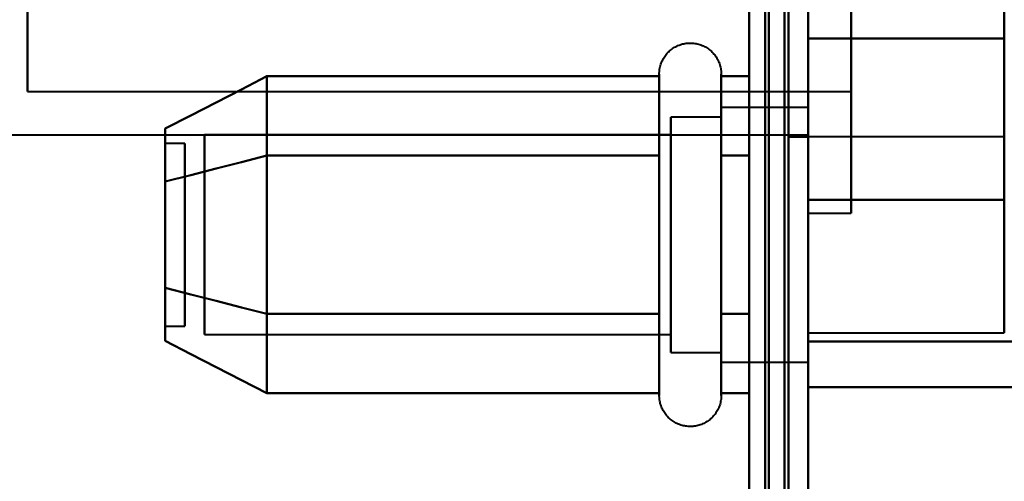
# Model space of a CAD drawing. Header units: millimetres. Extents: x -1483 to 905, y -1392 to 951.
# Tile 92 of 105: x 720 to 745, y -402 to -390. Entities that reach past the tile are written whole.
import ezdxf

# ---------------------------------------------------------------- set-up
doc = ezdxf.new("R2010")
doc.units = ezdxf.units.MM
doc.layers.add('G-IMPT', color=8, linetype='Continuous', lineweight=40)

# ---------------------------------------------------------------- blocks, each defined once
blk = doc.blocks.new('NEXA 2000 CALQUES_dwg-762145-Niveau de réf_')
at = {"layer": 'G-IMPT'}
for p, q in [((740, -404.45), (740, 469.35)), ((740, -404.45), (740, 469.35)), ((740, -361.968), (740, -346.1)), ((740, -346.1), (740, -361.968)), ((741.1, -361.968), (741.1, -346.1)), ((741.1, -346.1), (741.1, -361.968)), ((740, -362), (740, -346.132)), ((740, -346.132), (740, -362)), ((741.1, -362), (741.1, -346.132)), ((741.1, -346.132), (741.1, -362)), ((739.5, -348.05), (739.5, -360.05)), ((739.5, -348.05), (739.5, -360.05)), ((739.5, -360.05), (739.5, -348.05)), ((739.5, -360.05), (739.5, -348.05)), ((740, -360.05), (740, -348.05)), ((740, -360.05), (740, -348.05)), ((740, -348.1), (740, -359.976)), ((740, -348.124), (740, -360)), ((720.1, -358.881), (720.1, -349.2)), ((720.1, -349.2), (720.1, -358.881)), ((720.1, -358.9), (720.1, -349.219)), ((720.1, -349.219), (720.1, -358.9)), ((741.1, -358.881), (741.1, -349.2)), ((741.1, -349.2), (741.1, -358.881)), ((741.1, -358.9), (741.1, -349.219)), ((741.1, -349.219), (741.1, -358.9)), ((740, -366.434), (740, -351.55)), ((740, -366.434), (740, -351.55)), ((740, -351.55), (740, -366.434)), ((740, -351.55), (740, -366.434)), ((736.204, -366.65), (736.204, -358.45)), ((736.204, -362.55), (736.204, -358.45)), ((736.204, -360.5), (736.204, -358.45)), ((737.785, -358.45), (737.785, -366.65)), ((737.785, -358.45), (737.785, -362.55)), ((737.785, -358.45), (737.785, -360.5)), ((720.1, -358.9), (741.1, -358.9)), ((736.204, -364.6), (736.204, -358.999)), ((737.785, -358.999), (737.785, -364.6)), ((740, -359.3), (737.785, -359.3)), ((740, -359.3), (737.785, -359.3)), ((737.785, -359.3), (737.785, -360.925)), ((737.785, -365.365), (737.785, -359.3)), ((737.785, -359.3), (737.785, -362.55)), ((737.785, -359.3), (737.785, -365.8)), ((737.785, -362.55), (737.785, -359.3)), ((740, -359.3), (740, -365.8)), ((740, -359.3), (740, -365.8)), ((740, -360.925), (740, -359.3)), ((740, -364.175), (740, -359.3)), ((740, -359.3), (740, -365.8)), ((740, -359.3), (740, -365.8)), ((740, -365.8), (740, -359.3)), ((740, -365.8), (740, -359.3)), ((737.785, -359.55), (736.5, -359.55)), ((737.785, -359.55), (736.5, -359.55)), ((736.5, -359.55), (736.5, -365.148)), ((736.5, -364.05), (736.5, -359.55)), ((736.5, -359.55), (736.5, -362.55)), ((736.5, -365.55), (736.5, -359.55)), ((736.5, -365.55), (736.5, -359.55)), ((737.785, -359.55), (737.785, -365.148)), ((737.785, -365.148), (737.785, -359.55)), ((737.785, -359.55), (737.785, -362.55)), ((737.785, -362.55), (737.785, -359.55)), ((737.785, -359.735), (737.785, -364.175)), ((737.785, -365.8), (737.785, -359.735)), ((707.5, -360), (740, -360)), ((736.5, -360.002), (724.611, -360.002)), ((736.5, -360.002), (724.611, -360.002)), ((724.611, -360.002), (724.611, -363.824)), ((724.611, -363.824), (724.611, -360.002)), ((724.611, -360.002), (724.611, -365.098)), ((724.611, -360.002), (724.611, -365.098)), ((724.611, -365.098), (724.611, -360.002)), ((724.611, -365.098), (724.611, -360.002)), ((736.5, -359.952), (736.5, -364.05)), ((736.5, -360.002), (736.5, -363.824)), ((736.5, -363.824), (736.5, -360.002)), ((736.5, -360.002), (736.5, -365.098)), ((736.5, -360.002), (736.5, -365.098)), ((736.5, -365.098), (736.5, -360.002)), ((736.5, -365.098), (736.5, -360.002)), ((737.785, -359.952), (737.785, -365.55)), ((737.785, -365.55), (737.785, -359.952)), ((739.5, -360.05), (740, -360.05)), ((745, -360.05), (740, -360.05)), ((745, -360.05), (740, -360.05)), ((740, -365.05), (740, -360.05)), ((740, -365.05), (740, -360.05)), ((740, -360.05), (740, -365.05)), ((740, -360.05), (740, -365.05)), ((740, -365.05), (740, -360.05)), ((740, -365.05), (740, -360.05)), ((740, -360.05), (740, -365.05)), ((740, -360.05), (740, -365.05)), ((745, -365.05), (745, -360.05)), ((745, -365.05), (745, -360.05)), ((745, -360.05), (745, -365.05)), ((745, -360.05), (745, -365.05)), ((724.111, -360.22), (723.611, -360.22)), ((724.111, -360.22), (723.611, -360.22)), ((723.611, -360.22), (723.611, -364.442)), ((723.611, -360.22), (723.611, -362.782)), ((723.611, -364.442), (723.611, -360.22)), ((723.611, -362.782), (723.611, -360.22)), ((724.111, -360.22), (724.111, -364.442)), ((724.111, -360.22), (724.111, -362.782)), ((724.111, -364.442), (724.111, -360.22)), ((724.111, -362.782), (724.111, -360.22)), ((723.611, -360.658), (723.611, -364.88)), ((723.611, -364.88), (723.611, -360.658)), ((724.111, -360.658), (724.111, -364.88)), ((724.111, -364.88), (724.111, -360.658)), ((736.204, -366.65), (736.204, -360.5)), ((737.785, -360.5), (737.785, -366.65)), ((737.785, -360.925), (737.785, -365.8)), ((740, -365.8), (740, -360.925)), ((736.5, -365.55), (736.5, -361.05)), ((724.611, -361.276), (724.611, -365.098)), ((724.611, -365.098), (724.611, -361.276)), ((736.5, -361.276), (736.5, -365.098)), ((736.5, -365.098), (736.5, -361.276)), ((740, -362), (741.1, -362)), ((723.611, -362.318), (723.611, -364.88)), ((723.611, -364.88), (723.611, -362.318)), ((724.111, -362.318), (724.111, -364.88)), ((724.111, -364.88), (724.111, -362.318)), ((736.204, -366.65), (736.204, -362.55)), ((736.5, -362.55), (736.5, -365.55)), ((736.5, -362.55), (736.5, -365.55)), ((737.785, -362.55), (737.785, -365.8)), ((737.785, -365.8), (737.785, -362.55)), ((737.785, -362.55), (737.785, -365.55)), ((737.785, -365.55), (737.785, -362.55)), ((737.785, -362.55), (737.785, -366.65)), ((736.5, -364.05), (736.5, -365.55)), ((723.611, -364.88), (724.111, -364.88)), ((723.611, -364.88), (724.111, -364.88)), ((724.611, -365.098), (736.5, -365.098)), ((724.611, -365.098), (736.5, -365.098)), ((740, -365.05), (745, -365.05)), ((740, -365.05), (745, -365.05)), ((740, -376.155), (740, -365.271)), ((740, -376.155), (740, -365.271)), ((740, -365.271), (740, -376.155)), ((740, -365.271), (740, -376.155)), ((736.5, -365.55), (737.785, -365.55)), ((736.5, -365.55), (737.785, -365.55)), ((737.785, -365.8), (740, -365.8)), ((737.785, -365.8), (740, -365.8)), ((740, -376.969), (740, -366.434)), ((740, -376.969), (740, -366.434)), ((740, -366.434), (740, -376.969)), ((740, -366.434), (740, -376.969))]:
    blk.add_line(p, q, dxfattribs=at)
at = {"layer": 'G-IMPT', "flags": 128}
for points in [[(739.4, -404.45), (739.4, -186), (739.4, 32.45), (739.4, 250.9), (739.4, 469.35)], [(739.4, 469.35), (739.4, 250.9), (739.4, 32.45), (739.4, -186), (739.4, -404.45)], [(739.4, 469.35), (739.4, 250.9), (739.4, 32.45), (739.4, -186), (739.4, -404.45)], [(739.4, 469.35), (739.4, 250.9), (739.4, 32.45), (739.4, -186), (739.4, -404.45)], [(739.4, -404.45), (739.4, -186), (739.4, 32.45), (739.4, 250.9), (739.4, 469.35)], [(739.4, -404.45), (739.4, -186), (739.4, 32.45), (739.4, 250.9), (739.4, 469.35)], [(739.4, 469.35), (739.4, 250.9), (739.4, 32.45), (739.4, -186), (739.4, -404.45)], [(739.4, 469.35), (739.4, 250.9), (739.4, 32.45), (739.4, -186), (739.4, -404.45)], [(739.4, -404.45), (739.4, -186), (739.4, 32.45), (739.4, 250.9), (739.4, 469.35)], [(739.5, -404.45), (739.5, -186), (739.5, 32.45), (739.5, 250.9), (739.5, 469.35)], [(739.5, -404.45), (739.5, -186), (739.5, 32.45), (739.5, 250.9), (739.5, 469.35)], [(739.5, 469.35), (739.5, 250.9), (739.5, 32.45), (739.5, -186), (739.5, -404.45)], [(740, -404.45), (740, -186), (740, 32.45), (740, 250.9), (740, 469.35)], [(740, 469.35), (740, 250.9), (740, 32.45), (740, -186), (740, -404.45)], [(740, -404.45), (740, -186), (740, 32.45), (740, 250.9), (740, 469.35)], [(740, 469.35), (740, 250.9), (740, 32.45), (740, -186), (740, -404.45)], [(740, -404.45), (740, -186), (740, 32.45), (740, 250.9), (740, 469.35)], [(740, 469.35), (740, 250.9), (740, 32.45), (740, -186), (740, -404.45)], [(740, -404.45), (740, -186), (740, 32.45), (740, 250.9), (740, 469.35)], [(740, 469.35), (740, 250.9), (740, 32.45), (740, -186), (740, -404.45)], [(739, -404.05), (739, -185.8), (739, 32.45), (739, 250.7), (739, 468.95)], [(739, 468.95), (739, 250.7), (739, 32.45), (739, -185.8), (739, -404.05)], [(738.5, 468.85), (738.5, 250.65), (738.5, 32.45), (738.5, -185.75), (738.5, -403.95)], [(738.5, -403.95), (738.5, -185.75), (738.5, 32.45), (738.5, 250.65), (738.5, 468.85)], [(738.5, 468.85), (738.5, 250.65), (738.5, 32.45), (738.5, -185.75), (738.5, -403.95)], [(738.5, -403.95), (738.5, -185.75), (738.5, 32.45), (738.5, 250.65), (738.5, 468.85)], [(738.5, 468.85), (738.5, 250.65), (738.5, 32.45), (738.5, -185.75), (738.5, -403.95)], [(738.5, -403.95), (738.5, -185.75), (738.5, 32.45), (738.5, 250.65), (738.5, 468.85)], [(738.5, -403.95), (738.5, -185.75), (738.5, 32.45), (738.5, 250.65), (738.5, 468.85)], [(738.5, 468.85), (738.5, 250.65), (738.5, 32.45), (738.5, -185.75), (738.5, -403.95)], [(738.9, -403.95), (738.9, -185.75), (738.9, 32.45), (738.9, 250.65), (738.9, 468.85)], [(738.9, 468.85), (738.9, 250.65), (738.9, 32.45), (738.9, -185.75), (738.9, -403.95)], [(739, 468.85), (739, 250.65), (739, 32.45), (739, -185.75), (739, -403.95)], [(739, -403.95), (739, -185.75), (739, 32.45), (739, 250.65), (739, 468.85)], [(739.5, -403.95), (739.5, -185.75), (739.5, 32.45), (739.5, 250.65), (739.5, 468.85)], [(739.5, 468.85), (739.5, 250.65), (739.5, 32.45), (739.5, -185.75), (739.5, -403.95)], [(739.5, -403.95), (739.5, -185.75), (739.5, 32.45), (739.5, 250.65), (739.5, 468.85)], [(739.5, 468.85), (739.5, 250.65), (739.5, 32.45), (739.5, -185.75), (739.5, -403.95)], [(739.5, -403.95), (739.5, -185.75), (739.5, 32.45), (739.5, 250.65), (739.5, 468.85)], [(739.5, 468.85), (739.5, 250.65), (739.5, 32.45), (739.5, -185.75), (739.5, -403.95)], [(738.5, -337.55), (738.5, -352.55), (738.5, -367.55), (738.5, -382.55), (738.5, -397.55)], [(738.5, -397.55), (738.5, -382.55), (738.5, -367.55), (738.5, -352.55), (738.5, -337.55)], [(738.5, -337.55), (738.5, -352.55), (738.5, -367.55), (738.5, -382.55), (738.5, -397.55)], [(738.5, -397.55), (738.5, -382.55), (738.5, -367.55), (738.5, -352.55), (738.5, -337.55)], [(738.5, -337.55), (738.5, -352.55), (738.5, -367.55), (738.5, -382.55), (738.5, -397.55)], [(738.5, -397.55), (738.5, -382.55), (738.5, -367.55), (738.5, -352.55), (738.5, -337.55)], [(738.5, -337.55), (738.5, -352.55), (738.5, -367.55), (738.5, -382.55), (738.5, -397.55)], [(738.5, -397.55), (738.5, -382.55), (738.5, -367.55), (738.5, -352.55), (738.5, -337.55)], [(739.5, -397.55), (739.5, -382.55), (739.5, -367.55), (739.5, -352.55), (739.5, -337.55)], [(739.5, -337.55), (739.5, -352.55), (739.5, -367.55), (739.5, -382.55), (739.5, -397.55)], [(739.5, -397.55), (739.5, -382.55), (739.5, -367.55), (739.5, -352.55), (739.5, -337.55)], [(739.5, -337.55), (739.5, -352.55), (739.5, -367.55), (739.5, -382.55), (739.5, -397.55)], [(739.5, -397.55), (739.5, -382.55), (739.5, -367.55), (739.5, -352.55), (739.5, -337.55)], [(739.5, -337.55), (739.5, -352.55), (739.5, -367.55), (739.5, -382.55), (739.5, -397.55)], [(739.5, -397.55), (739.5, -382.55), (739.5, -367.55), (739.5, -352.55), (739.5, -337.55)], [(739.5, -337.55), (739.5, -352.55), (739.5, -367.55), (739.5, -382.55), (739.5, -397.55)], [(740, -340.93), (740, -345.083), (740, -349.236), (740, -353.389), (740, -357.541)], [(740, -357.541), (740, -353.389), (740, -349.236), (740, -345.083), (740, -340.93)], [(745, -340.93), (745, -345.083), (745, -349.236), (745, -353.389), (745, -357.541)], [(745, -357.541), (745, -353.389), (745, -349.236), (745, -345.083), (745, -340.93)], [(740, -361.661), (740, -358.538), (740, -355.415), (740, -352.293), (740, -349.17)], [(740, -349.17), (740, -352.293), (740, -355.415), (740, -358.538), (740, -361.661)], [(745, -361.661), (745, -358.538), (745, -355.415), (745, -352.293), (745, -349.17)], [(745, -349.17), (745, -352.293), (745, -355.415), (745, -358.538), (745, -361.661)], [(736.204, -358.45), (736.205, -358.418), (736.207, -358.387), (736.21, -358.355), (736.214, -358.324), (736.22, -358.293), (736.227, -358.262), (736.235, -358.232), (736.244, -358.201), (736.255, -358.172), (736.267, -358.142), (736.28, -358.113), (736.294, -358.085), (736.309, -358.057), (736.325, -358.03), (736.342, -358.004), (736.361, -357.978), (736.38, -357.953), (736.4, -357.929), (736.422, -357.905), (736.444, -357.883), (736.467, -357.861), (736.491, -357.841), (736.516, -357.821), (736.541, -357.802), (736.568, -357.785), (736.595, -357.768), (736.622, -357.753), (736.65, -357.739), (736.679, -357.725), (736.708, -357.713), (736.738, -357.702), (736.768, -357.693), (736.799, -357.684), (736.829, -357.677), (736.86, -357.671), (736.892, -357.666), (736.923, -357.663), (736.955, -357.661), (736.986, -357.66), (737.018, -357.66), (737.049, -357.661), (737.081, -357.664), (737.112, -357.668), (737.143, -357.674), (737.174, -357.68), (737.205, -357.688), (737.235, -357.697), (737.265, -357.707), (737.295, -357.719), (737.324, -357.731), (737.352, -357.745), (737.38, -357.76), (737.407, -357.776), (737.434, -357.793), (737.46, -357.811), (737.485, -357.83), (737.509, -357.85), (737.533, -357.871), (737.556, -357.893), (737.578, -357.916), (737.598, -357.94), (737.618, -357.964), (737.637, -357.99), (737.655, -358.016), (737.672, -358.043), (737.688, -358.07), (737.702, -358.098), (737.716, -358.127), (737.728, -358.156), (737.739, -358.185), (737.749, -358.215), (737.758, -358.246), (737.766, -358.276), (737.772, -358.307), (737.777, -358.338), (737.781, -358.37), (737.784, -358.401), (737.785, -358.433), (737.785, -358.45)], [(736.204, -358.45), (736.205, -358.418), (736.207, -358.387), (736.21, -358.355), (736.214, -358.324), (736.22, -358.293), (736.227, -358.262), (736.235, -358.232), (736.244, -358.201), (736.255, -358.172), (736.267, -358.142), (736.28, -358.113), (736.294, -358.085), (736.309, -358.057), (736.325, -358.03), (736.342, -358.004), (736.361, -357.978), (736.38, -357.953), (736.4, -357.929), (736.422, -357.905), (736.444, -357.883), (736.467, -357.861), (736.491, -357.841), (736.516, -357.821), (736.541, -357.802), (736.568, -357.785), (736.595, -357.768), (736.622, -357.753), (736.65, -357.739), (736.679, -357.725), (736.708, -357.713), (736.738, -357.702), (736.768, -357.693), (736.799, -357.684), (736.829, -357.677), (736.86, -357.671), (736.892, -357.666), (736.923, -357.663), (736.955, -357.661), (736.986, -357.66), (737.018, -357.66), (737.049, -357.661), (737.081, -357.664), (737.112, -357.668), (737.143, -357.674), (737.174, -357.68), (737.205, -357.688), (737.235, -357.697), (737.265, -357.707), (737.295, -357.719), (737.324, -357.731), (737.352, -357.745), (737.38, -357.76), (737.407, -357.776), (737.434, -357.793), (737.46, -357.811), (737.485, -357.83), (737.509, -357.85), (737.533, -357.871), (737.556, -357.893), (737.578, -357.916), (737.598, -357.94), (737.618, -357.964), (737.637, -357.99), (737.655, -358.016), (737.672, -358.043), (737.688, -358.07), (737.702, -358.098), (737.716, -358.127), (737.728, -358.156), (737.739, -358.185), (737.749, -358.215), (737.758, -358.246), (737.766, -358.276), (737.772, -358.307), (737.777, -358.338), (737.781, -358.37), (737.784, -358.401), (737.785, -358.433), (737.785, -358.45)], [(740, -357.541), (740, -358.571), (740, -359.601), (740, -360.631), (740, -361.661)], [(745, -357.541), (743.75, -357.541), (742.5, -357.541), (741.25, -357.541), (740, -357.541)], [(740, -361.661), (740, -360.631), (740, -359.601), (740, -358.571), (740, -357.541)], [(740, -357.541), (741.25, -357.541), (742.5, -357.541), (743.75, -357.541), (745, -357.541)], [(745, -357.541), (745, -358.571), (745, -359.601), (745, -360.631), (745, -361.661)], [(745, -361.661), (745, -360.631), (745, -359.601), (745, -358.571), (745, -357.541)], [(726.204, -358.509), (725.556, -358.842), (724.908, -359.175), (724.259, -359.508), (723.611, -359.841)], [(723.611, -359.841), (724.259, -359.508), (724.908, -359.175), (725.556, -358.842), (726.204, -358.509)], [(726.204, -358.509), (725.556, -358.842), (724.908, -359.175), (724.259, -359.508), (723.611, -359.841)], [(723.611, -359.841), (724.259, -359.508), (724.908, -359.175), (725.556, -358.842), (726.204, -358.509)], [(726.204, -360.529), (726.204, -360.024), (726.204, -359.519), (726.204, -359.014), (726.204, -358.509)], [(726.204, -358.509), (726.204, -359.014), (726.204, -359.519), (726.204, -360.024), (726.204, -360.529)], [(726.204, -360.529), (726.204, -360.024), (726.204, -359.519), (726.204, -359.014), (726.204, -358.509)], [(726.204, -358.509), (726.204, -359.014), (726.204, -359.519), (726.204, -360.024), (726.204, -360.529)], [(726.204, -358.509), (726.204, -359.014), (726.204, -359.519), (726.204, -360.024), (726.204, -360.529)], [(736.204, -358.509), (733.704, -358.509), (731.204, -358.509), (728.704, -358.509), (726.204, -358.509)], [(726.204, -360.529), (726.204, -360.024), (726.204, -359.519), (726.204, -359.014), (726.204, -358.509)], [(726.204, -358.509), (728.704, -358.509), (731.204, -358.509), (733.704, -358.509), (736.204, -358.509)], [(726.204, -358.509), (726.204, -359.014), (726.204, -359.519), (726.204, -360.024), (726.204, -360.529)], [(736.204, -358.509), (733.704, -358.509), (731.204, -358.509), (728.704, -358.509), (726.204, -358.509)], [(726.204, -360.529), (726.204, -360.024), (726.204, -359.519), (726.204, -359.014), (726.204, -358.509)], [(726.204, -358.509), (728.704, -358.509), (731.204, -358.509), (733.704, -358.509), (736.204, -358.509)], [(736.204, -366.65), (736.204, -366.647), (736.204, -366.637), (736.204, -366.621), (736.204, -366.598), (736.204, -366.568), (736.204, -366.532), (736.204, -366.49), (736.204, -366.442), (736.204, -366.387), (736.204, -366.326), (736.204, -366.259), (736.204, -366.187), (736.204, -366.108), (736.204, -366.024), (736.204, -365.934), (736.204, -365.839), (736.204, -365.738), (736.204, -365.632), (736.204, -365.522), (736.204, -365.406), (736.204, -365.287), (736.204, -365.162), (736.204, -365.034), (736.204, -364.901), (736.204, -364.765), (736.204, -364.626), (736.204, -364.482), (736.204, -364.336), (736.204, -364.187), (736.204, -364.036), (736.204, -363.882), (736.204, -363.726), (736.204, -363.568), (736.204, -363.408), (736.204, -363.247), (736.204, -363.085), (736.204, -362.922), (736.204, -362.758), (736.204, -362.594), (736.204, -362.43), (736.204, -362.266), (736.204, -362.103), (736.204, -361.941), (736.204, -361.779), (736.204, -361.618), (736.204, -361.46), (736.204, -361.302), (736.204, -361.147), (736.204, -360.994), (736.204, -360.844), (736.204, -360.696), (736.204, -360.551), (736.204, -360.41), (736.204, -360.272), (736.204, -360.137), (736.204, -360.007), (736.204, -359.88), (736.204, -359.758), (736.204, -359.64), (736.204, -359.527), (736.204, -359.418), (736.204, -359.315), (736.204, -359.217), (736.204, -359.124), (736.204, -359.037), (736.204, -358.955), (736.204, -358.879), (736.204, -358.809), (736.204, -358.745), (736.204, -358.687), (736.204, -358.635), (736.204, -358.589), (736.204, -358.55), (736.204, -358.517), (736.204, -358.491), (736.204, -358.471), (736.204, -358.458), (736.204, -358.451), (736.204, -358.45)], [(736.204, -358.45), (736.204, -358.453), (736.204, -358.463), (736.204, -358.479), (736.204, -358.502), (736.204, -358.532), (736.204, -358.568), (736.204, -358.61), (736.204, -358.658), (736.204, -358.713), (736.204, -358.774), (736.204, -358.841), (736.204, -358.913), (736.204, -358.992), (736.204, -359.076), (736.204, -359.166), (736.204, -359.261), (736.204, -359.362), (736.204, -359.468), (736.204, -359.578), (736.204, -359.694), (736.204, -359.813), (736.204, -359.938), (736.204, -360.066), (736.204, -360.199), (736.204, -360.335), (736.204, -360.474), (736.204, -360.618), (736.204, -360.764), (736.204, -360.913), (736.204, -361.064), (736.204, -361.218), (736.204, -361.374), (736.204, -361.532), (736.204, -361.692), (736.204, -361.853), (736.204, -362.015), (736.204, -362.178), (736.204, -362.342), (736.204, -362.506), (736.204, -362.67), (736.204, -362.834), (736.204, -362.997), (736.204, -363.159), (736.204, -363.321), (736.204, -363.482), (736.204, -363.64), (736.204, -363.798), (736.204, -363.953), (736.204, -364.106), (736.204, -364.256), (736.204, -364.404), (736.204, -364.549), (736.204, -364.69), (736.204, -364.828), (736.204, -364.963), (736.204, -365.093), (736.204, -365.22), (736.204, -365.342), (736.204, -365.46), (736.204, -365.573), (736.204, -365.682), (736.204, -365.785), (736.204, -365.883), (736.204, -365.976), (736.204, -366.063), (736.204, -366.145), (736.204, -366.221), (736.204, -366.291), (736.204, -366.355), (736.204, -366.413), (736.204, -366.465), (736.204, -366.511), (736.204, -366.55), (736.204, -366.583), (736.204, -366.609), (736.204, -366.629), (736.204, -366.642), (736.204, -366.649), (736.204, -366.65)], [(736.204, -358.45), (736.204, -358.453), (736.204, -358.463), (736.204, -358.479), (736.204, -358.502), (736.204, -358.532), (736.204, -358.568), (736.204, -358.61), (736.204, -358.658), (736.204, -358.713), (736.204, -358.774), (736.204, -358.841), (736.204, -358.913), (736.204, -358.992), (736.204, -359.076), (736.204, -359.166), (736.204, -359.261), (736.204, -359.362), (736.204, -359.468), (736.204, -359.578), (736.204, -359.694), (736.204, -359.813), (736.204, -359.938), (736.204, -360.066), (736.204, -360.199), (736.204, -360.335), (736.204, -360.474), (736.204, -360.618), (736.204, -360.764), (736.204, -360.913), (736.204, -361.064), (736.204, -361.218), (736.204, -361.374), (736.204, -361.532), (736.204, -361.692), (736.204, -361.853), (736.204, -362.015), (736.204, -362.178), (736.204, -362.342), (736.204, -362.506), (736.204, -362.67), (736.204, -362.834), (736.204, -362.997), (736.204, -363.159), (736.204, -363.321), (736.204, -363.482), (736.204, -363.64), (736.204, -363.798), (736.204, -363.953), (736.204, -364.106), (736.204, -364.256), (736.204, -364.404), (736.204, -364.549), (736.204, -364.6)], [(736.204, -360.5), (736.204, -360.36), (736.204, -360.223), (736.204, -360.09), (736.204, -359.96), (736.204, -359.835), (736.204, -359.715), (736.204, -359.599), (736.204, -359.487), (736.204, -359.381), (736.204, -359.279), (736.204, -359.183), (736.204, -359.092), (736.204, -359.007), (736.204, -358.927), (736.204, -358.853), (736.204, -358.785), (736.204, -358.723), (736.204, -358.668), (736.204, -358.618), (736.204, -358.575), (736.204, -358.538), (736.204, -358.507), (736.204, -358.483), (736.204, -358.466), (736.204, -358.455), (736.204, -358.45)], [(736.204, -360.529), (736.204, -360.024), (736.204, -359.519), (736.204, -359.014), (736.204, -358.509)], [(736.204, -358.509), (736.204, -359.014), (736.204, -359.519), (736.204, -360.024), (736.204, -360.529)], [(736.204, -360.529), (736.204, -360.024), (736.204, -359.519), (736.204, -359.014), (736.204, -358.509)], [(736.204, -358.509), (736.204, -359.014), (736.204, -359.519), (736.204, -360.024), (736.204, -360.529)], [(737.785, -358.45), (737.785, -358.453), (737.785, -358.463), (737.785, -358.479), (737.785, -358.502), (737.785, -358.532), (737.785, -358.568), (737.785, -358.61), (737.785, -358.658), (737.785, -358.713), (737.785, -358.774), (737.785, -358.841), (737.785, -358.913), (737.785, -358.992), (737.785, -359.076), (737.785, -359.166), (737.785, -359.261), (737.785, -359.362), (737.785, -359.468), (737.785, -359.578), (737.785, -359.694), (737.785, -359.813), (737.785, -359.938), (737.785, -360.066), (737.785, -360.199), (737.785, -360.335), (737.785, -360.474), (737.785, -360.618), (737.785, -360.764), (737.785, -360.913), (737.785, -361.064), (737.785, -361.218), (737.785, -361.374), (737.785, -361.532), (737.785, -361.692), (737.785, -361.853), (737.785, -362.015), (737.785, -362.178), (737.785, -362.342), (737.785, -362.506), (737.785, -362.67), (737.785, -362.834), (737.785, -362.997), (737.785, -363.159), (737.785, -363.321), (737.785, -363.482), (737.785, -363.64), (737.785, -363.798), (737.785, -363.953), (737.785, -364.106), (737.785, -364.256), (737.785, -364.404), (737.785, -364.549), (737.785, -364.69), (737.785, -364.828), (737.785, -364.963), (737.785, -365.093), (737.785, -365.22), (737.785, -365.342), (737.785, -365.46), (737.785, -365.573), (737.785, -365.682), (737.785, -365.785), (737.785, -365.883), (737.785, -365.976), (737.785, -366.063), (737.785, -366.145), (737.785, -366.221), (737.785, -366.291), (737.785, -366.355), (737.785, -366.413), (737.785, -366.465), (737.785, -366.511), (737.785, -366.55), (737.785, -366.583), (737.785, -366.609), (737.785, -366.629), (737.785, -366.642), (737.785, -366.649), (737.785, -366.65)], [(737.785, -366.65), (737.785, -366.647), (737.785, -366.637), (737.785, -366.621), (737.785, -366.598), (737.785, -366.568), (737.785, -366.532), (737.785, -366.49), (737.785, -366.442), (737.785, -366.387), (737.785, -366.326), (737.785, -366.259), (737.785, -366.187), (737.785, -366.108), (737.785, -366.024), (737.785, -365.934), (737.785, -365.839), (737.785, -365.738), (737.785, -365.632), (737.785, -365.522), (737.785, -365.406), (737.785, -365.287), (737.785, -365.162), (737.785, -365.034), (737.785, -364.901), (737.785, -364.765), (737.785, -364.626), (737.785, -364.482), (737.785, -364.336), (737.785, -364.187), (737.785, -364.036), (737.785, -363.882), (737.785, -363.726), (737.785, -363.568), (737.785, -363.408), (737.785, -363.247), (737.785, -363.085), (737.785, -362.922), (737.785, -362.758), (737.785, -362.594), (737.785, -362.43), (737.785, -362.266), (737.785, -362.103), (737.785, -361.941), (737.785, -361.779), (737.785, -361.618), (737.785, -361.46), (737.785, -361.302), (737.785, -361.147), (737.785, -360.994), (737.785, -360.844), (737.785, -360.696), (737.785, -360.551), (737.785, -360.41), (737.785, -360.272), (737.785, -360.137), (737.785, -360.007), (737.785, -359.88), (737.785, -359.758), (737.785, -359.64), (737.785, -359.527), (737.785, -359.418), (737.785, -359.315), (737.785, -359.217), (737.785, -359.124), (737.785, -359.037), (737.785, -358.955), (737.785, -358.879), (737.785, -358.809), (737.785, -358.745), (737.785, -358.687), (737.785, -358.635), (737.785, -358.589), (737.785, -358.55), (737.785, -358.517), (737.785, -358.491), (737.785, -358.471), (737.785, -358.458), (737.785, -358.451), (737.785, -358.45)], [(737.785, -358.45), (737.785, -358.453), (737.785, -358.463), (737.785, -358.479), (737.785, -358.502), (737.785, -358.532), (737.785, -358.568), (737.785, -358.61), (737.785, -358.658), (737.785, -358.713), (737.785, -358.774), (737.785, -358.841), (737.785, -358.913), (737.785, -358.992), (737.785, -359.076), (737.785, -359.166), (737.785, -359.261), (737.785, -359.362), (737.785, -359.468), (737.785, -359.578), (737.785, -359.694), (737.785, -359.813), (737.785, -359.938), (737.785, -360.066), (737.785, -360.199), (737.785, -360.335), (737.785, -360.474), (737.785, -360.5)], [(737.785, -364.6), (737.785, -364.456), (737.785, -364.31), (737.785, -364.16), (737.785, -364.008), (737.785, -363.854), (737.785, -363.697), (737.785, -363.539), (737.785, -363.379), (737.785, -363.218), (737.785, -363.055), (737.785, -362.892), (737.785, -362.729), (737.785, -362.565), (737.785, -362.401), (737.785, -362.237), (737.785, -362.074), (737.785, -361.911), (737.785, -361.75), (737.785, -361.59), (737.785, -361.431), (737.785, -361.274), (737.785, -361.119), (737.785, -360.967), (737.785, -360.817), (737.785, -360.67), (737.785, -360.526), (737.785, -360.385), (737.785, -360.247), (737.785, -360.113), (737.785, -359.983), (737.785, -359.858), (737.785, -359.736), (737.785, -359.619), (737.785, -359.507), (737.785, -359.399), (737.785, -359.297), (737.785, -359.2), (737.785, -359.108), (737.785, -359.022), (737.785, -358.941), (737.785, -358.866), (737.785, -358.797), (737.785, -358.734), (737.785, -358.677), (737.785, -358.626), (737.785, -358.582), (737.785, -358.544), (737.785, -358.512), (737.785, -358.487), (737.785, -358.468), (737.785, -358.456), (737.785, -358.45), (737.785, -358.45)], [(738.5, -358.509), (738.321, -358.509), (738.143, -358.509), (737.964, -358.509), (737.785, -358.509)], [(737.785, -358.509), (737.785, -359.014), (737.785, -359.519), (737.785, -360.024), (737.785, -360.529)], [(737.785, -360.529), (737.785, -360.024), (737.785, -359.519), (737.785, -359.014), (737.785, -358.509)], [(737.785, -358.509), (737.964, -358.509), (738.143, -358.509), (738.321, -358.509), (738.5, -358.509)], [(738.5, -358.509), (738.321, -358.509), (738.143, -358.509), (737.964, -358.509), (737.785, -358.509)], [(737.785, -358.509), (737.785, -359.014), (737.785, -359.519), (737.785, -360.024), (737.785, -360.529)], [(737.785, -360.529), (737.785, -360.024), (737.785, -359.519), (737.785, -359.014), (737.785, -358.509)], [(737.785, -358.509), (737.964, -358.509), (738.143, -358.509), (738.321, -358.509), (738.5, -358.509)], [(738.5, -360.529), (738.5, -360.024), (738.5, -359.519), (738.5, -359.014), (738.5, -358.509)], [(738.5, -358.509), (738.5, -359.014), (738.5, -359.519), (738.5, -360.024), (738.5, -360.529)], [(738.5, -360.529), (738.5, -360.024), (738.5, -359.519), (738.5, -359.014), (738.5, -358.509)], [(738.5, -358.509), (738.5, -359.014), (738.5, -359.519), (738.5, -360.024), (738.5, -360.529)], [(738.5, -360.529), (738.5, -360.024), (738.5, -359.519), (738.5, -359.014), (738.5, -358.509)], [(738.5, -358.509), (738.5, -359.014), (738.5, -359.519), (738.5, -360.024), (738.5, -360.529)], [(738.5, -360.529), (738.5, -360.024), (738.5, -359.519), (738.5, -359.014), (738.5, -358.509)], [(738.5, -358.509), (738.5, -359.014), (738.5, -359.519), (738.5, -360.024), (738.5, -360.529)], [(726.204, -360.529), (725.556, -360.696), (724.908, -360.862), (724.259, -361.029), (723.611, -361.195)], [(723.611, -361.195), (724.259, -361.029), (724.908, -360.862), (725.556, -360.696), (726.204, -360.529)], [(726.204, -360.529), (725.556, -360.696), (724.908, -360.862), (724.259, -361.029), (723.611, -361.195)], [(723.611, -361.195), (724.259, -361.029), (724.908, -360.862), (725.556, -360.696), (726.204, -360.529)], [(726.204, -360.529), (725.556, -360.696), (724.908, -360.862), (724.259, -361.029), (723.611, -361.195)], [(723.611, -361.195), (724.259, -361.029), (724.908, -360.862), (725.556, -360.696), (726.204, -360.529)], [(726.204, -360.529), (725.556, -360.696), (724.908, -360.862), (724.259, -361.029), (723.611, -361.195)], [(723.611, -361.195), (724.259, -361.029), (724.908, -360.862), (725.556, -360.696), (726.204, -360.529)], [(726.204, -364.571), (726.204, -363.56), (726.204, -362.55), (726.204, -361.54), (726.204, -360.529)], [(726.204, -360.529), (726.204, -361.54), (726.204, -362.55), (726.204, -363.56), (726.204, -364.571)], [(726.204, -364.571), (726.204, -363.56), (726.204, -362.55), (726.204, -361.54), (726.204, -360.529)], [(726.204, -360.529), (726.204, -361.54), (726.204, -362.55), (726.204, -363.56), (726.204, -364.571)], [(726.204, -360.529), (726.204, -361.54), (726.204, -362.55), (726.204, -363.56), (726.204, -364.571)], [(736.204, -360.529), (733.704, -360.529), (731.204, -360.529), (728.704, -360.529), (726.204, -360.529)], [(726.204, -360.529), (728.704, -360.529), (731.204, -360.529), (733.704, -360.529), (736.204, -360.529)], [(736.204, -360.529), (733.704, -360.529), (731.204, -360.529), (728.704, -360.529), (726.204, -360.529)], [(726.204, -364.571), (726.204, -363.56), (726.204, -362.55), (726.204, -361.54), (726.204, -360.529)], [(726.204, -360.529), (728.704, -360.529), (731.204, -360.529), (733.704, -360.529), (736.204, -360.529)], [(726.204, -360.529), (726.204, -361.54), (726.204, -362.55), (726.204, -363.56), (726.204, -364.571)], [(736.204, -360.529), (733.704, -360.529), (731.204, -360.529), (728.704, -360.529), (726.204, -360.529)], [(726.204, -360.529), (728.704, -360.529), (731.204, -360.529), (733.704, -360.529), (736.204, -360.529)], [(736.204, -360.529), (733.704, -360.529), (731.204, -360.529), (728.704, -360.529), (726.204, -360.529)], [(726.204, -364.571), (726.204, -363.56), (726.204, -362.55), (726.204, -361.54), (726.204, -360.529)], [(726.204, -360.529), (728.704, -360.529), (731.204, -360.529), (733.704, -360.529), (736.204, -360.529)], [(736.204, -366.65), (736.204, -366.647), (736.204, -366.637), (736.204, -366.621), (736.204, -366.598), (736.204, -366.568), (736.204, -366.532), (736.204, -366.49), (736.204, -366.442), (736.204, -366.387), (736.204, -366.326), (736.204, -366.259), (736.204, -366.187), (736.204, -366.108), (736.204, -366.024), (736.204, -365.934), (736.204, -365.839), (736.204, -365.738), (736.204, -365.632), (736.204, -365.522), (736.204, -365.406), (736.204, -365.287), (736.204, -365.162), (736.204, -365.034), (736.204, -364.901), (736.204, -364.765), (736.204, -364.626), (736.204, -364.482), (736.204, -364.336), (736.204, -364.187), (736.204, -364.036), (736.204, -363.882), (736.204, -363.726), (736.204, -363.568), (736.204, -363.408), (736.204, -363.247), (736.204, -363.085), (736.204, -362.922), (736.204, -362.758), (736.204, -362.594), (736.204, -362.43), (736.204, -362.266), (736.204, -362.103), (736.204, -361.941), (736.204, -361.779), (736.204, -361.618), (736.204, -361.46), (736.204, -361.302), (736.204, -361.147), (736.204, -360.994), (736.204, -360.844), (736.204, -360.696), (736.204, -360.551), (736.204, -360.5)], [(736.204, -364.571), (736.204, -363.56), (736.204, -362.55), (736.204, -361.54), (736.204, -360.529)], [(736.204, -360.529), (736.204, -361.54), (736.204, -362.55), (736.204, -363.56), (736.204, -364.571)], [(736.204, -364.571), (736.204, -363.56), (736.204, -362.55), (736.204, -361.54), (736.204, -360.529)], [(736.204, -360.529), (736.204, -361.54), (736.204, -362.55), (736.204, -363.56), (736.204, -364.571)], [(737.785, -360.5), (737.785, -360.644), (737.785, -360.79), (737.785, -360.94), (737.785, -361.092), (737.785, -361.246), (737.785, -361.403), (737.785, -361.561), (737.785, -361.721), (737.785, -361.882), (737.785, -362.045), (737.785, -362.208), (737.785, -362.371), (737.785, -362.535), (737.785, -362.699), (737.785, -362.863), (737.785, -363.026), (737.785, -363.189), (737.785, -363.35), (737.785, -363.51), (737.785, -363.669), (737.785, -363.826), (737.785, -363.981), (737.785, -364.133), (737.785, -364.283), (737.785, -364.43), (737.785, -364.574), (737.785, -364.715), (737.785, -364.853), (737.785, -364.987), (737.785, -365.117), (737.785, -365.242), (737.785, -365.364), (737.785, -365.481), (737.785, -365.593), (737.785, -365.701), (737.785, -365.803), (737.785, -365.9), (737.785, -365.992), (737.785, -366.078), (737.785, -366.159), (737.785, -366.234), (737.785, -366.303), (737.785, -366.366), (737.785, -366.423), (737.785, -366.474), (737.785, -366.518), (737.785, -366.556), (737.785, -366.588), (737.785, -366.613), (737.785, -366.632), (737.785, -366.644), (737.785, -366.65), (737.785, -366.65)], [(738.5, -360.529), (738.321, -360.529), (738.143, -360.529), (737.964, -360.529), (737.785, -360.529)], [(737.785, -360.529), (737.785, -361.54), (737.785, -362.55), (737.785, -363.56), (737.785, -364.571)], [(737.785, -360.529), (737.964, -360.529), (738.143, -360.529), (738.321, -360.529), (738.5, -360.529)], [(738.5, -360.529), (738.321, -360.529), (738.143, -360.529), (737.964, -360.529), (737.785, -360.529)], [(737.785, -364.571), (737.785, -363.56), (737.785, -362.55), (737.785, -361.54), (737.785, -360.529)], [(737.785, -360.529), (737.964, -360.529), (738.143, -360.529), (738.321, -360.529), (738.5, -360.529)], [(738.5, -360.529), (738.321, -360.529), (738.143, -360.529), (737.964, -360.529), (737.785, -360.529)], [(737.785, -360.529), (737.785, -361.54), (737.785, -362.55), (737.785, -363.56), (737.785, -364.571)], [(737.785, -360.529), (737.964, -360.529), (738.143, -360.529), (738.321, -360.529), (738.5, -360.529)], [(738.5, -360.529), (738.321, -360.529), (738.143, -360.529), (737.964, -360.529), (737.785, -360.529)], [(737.785, -364.571), (737.785, -363.56), (737.785, -362.55), (737.785, -361.54), (737.785, -360.529)], [(737.785, -360.529), (737.964, -360.529), (738.143, -360.529), (738.321, -360.529), (738.5, -360.529)], [(738.5, -364.571), (738.5, -363.56), (738.5, -362.55), (738.5, -361.54), (738.5, -360.529)], [(738.5, -360.529), (738.5, -361.54), (738.5, -362.55), (738.5, -363.56), (738.5, -364.571)], [(738.5, -364.571), (738.5, -363.56), (738.5, -362.55), (738.5, -361.54), (738.5, -360.529)], [(738.5, -360.529), (738.5, -361.54), (738.5, -362.55), (738.5, -363.56), (738.5, -364.571)], [(738.5, -364.571), (738.5, -363.56), (738.5, -362.55), (738.5, -361.54), (738.5, -360.529)], [(738.5, -360.529), (738.5, -361.54), (738.5, -362.55), (738.5, -363.56), (738.5, -364.571)], [(738.5, -364.571), (738.5, -363.56), (738.5, -362.55), (738.5, -361.54), (738.5, -360.529)], [(738.5, -360.529), (738.5, -361.54), (738.5, -362.55), (738.5, -363.56), (738.5, -364.571)], [(745, -361.661), (743.75, -361.661), (742.5, -361.661), (741.25, -361.661), (740, -361.661)], [(740, -361.661), (741.25, -361.661), (742.5, -361.661), (743.75, -361.661), (745, -361.661)], [(723.611, -363.905), (724.259, -364.071), (724.908, -364.238), (725.556, -364.404), (726.204, -364.571)], [(726.204, -364.571), (725.556, -364.404), (724.908, -364.238), (724.259, -364.071), (723.611, -363.905)], [(723.611, -363.905), (724.259, -364.071), (724.908, -364.238), (725.556, -364.404), (726.204, -364.571)], [(726.204, -364.571), (725.556, -364.404), (724.908, -364.238), (724.259, -364.071), (723.611, -363.905)], [(726.204, -364.571), (725.556, -364.404), (724.908, -364.238), (724.259, -364.071), (723.611, -363.905)], [(723.611, -363.905), (724.259, -364.071), (724.908, -364.238), (725.556, -364.404), (726.204, -364.571)], [(726.204, -364.571), (725.556, -364.404), (724.908, -364.238), (724.259, -364.071), (723.611, -363.905)], [(723.611, -363.905), (724.259, -364.071), (724.908, -364.238), (725.556, -364.404), (726.204, -364.571)], [(726.204, -364.571), (726.204, -365.076), (726.204, -365.581), (726.204, -366.086), (726.204, -366.591)], [(726.204, -366.591), (726.204, -366.086), (726.204, -365.581), (726.204, -365.076), (726.204, -364.571)], [(726.204, -366.591), (726.204, -366.086), (726.204, -365.581), (726.204, -365.076), (726.204, -364.571)], [(726.204, -364.571), (726.204, -365.076), (726.204, -365.581), (726.204, -366.086), (726.204, -366.591)], [(726.204, -366.591), (726.204, -366.086), (726.204, -365.581), (726.204, -365.076), (726.204, -364.571)], [(726.204, -364.571), (728.704, -364.571), (731.204, -364.571), (733.704, -364.571), (736.204, -364.571)], [(726.204, -364.571), (726.204, -365.076), (726.204, -365.581), (726.204, -366.086), (726.204, -366.591)], [(736.204, -364.571), (733.704, -364.571), (731.204, -364.571), (728.704, -364.571), (726.204, -364.571)], [(726.204, -364.571), (728.704, -364.571), (731.204, -364.571), (733.704, -364.571), (736.204, -364.571)], [(736.204, -364.571), (733.704, -364.571), (731.204, -364.571), (728.704, -364.571), (726.204, -364.571)], [(726.204, -364.571), (726.204, -365.076), (726.204, -365.581), (726.204, -366.086), (726.204, -366.591)], [(736.204, -364.571), (733.704, -364.571), (731.204, -364.571), (728.704, -364.571), (726.204, -364.571)], [(726.204, -364.571), (728.704, -364.571), (731.204, -364.571), (733.704, -364.571), (736.204, -364.571)], [(736.204, -364.571), (733.704, -364.571), (731.204, -364.571), (728.704, -364.571), (726.204, -364.571)], [(726.204, -366.591), (726.204, -366.086), (726.204, -365.581), (726.204, -365.076), (726.204, -364.571)], [(726.204, -364.571), (728.704, -364.571), (731.204, -364.571), (733.704, -364.571), (736.204, -364.571)], [(736.204, -364.571), (736.204, -365.076), (736.204, -365.581), (736.204, -366.086), (736.204, -366.591)], [(736.204, -366.591), (736.204, -366.086), (736.204, -365.581), (736.204, -365.076), (736.204, -364.571)], [(736.204, -366.591), (736.204, -366.086), (736.204, -365.581), (736.204, -365.076), (736.204, -364.571)], [(736.204, -364.571), (736.204, -365.076), (736.204, -365.581), (736.204, -366.086), (736.204, -366.591)], [(736.204, -364.6), (736.204, -364.74), (736.204, -364.877), (736.204, -365.01), (736.204, -365.14), (736.204, -365.265), (736.204, -365.385), (736.204, -365.501), (736.204, -365.613), (736.204, -365.719), (736.204, -365.821), (736.204, -365.917), (736.204, -366.008), (736.204, -366.093), (736.204, -366.173), (736.204, -366.247), (736.204, -366.315), (736.204, -366.377), (736.204, -366.432), (736.204, -366.482), (736.204, -366.525), (736.204, -366.562), (736.204, -366.593), (736.204, -366.617), (736.204, -366.634), (736.204, -366.645), (736.204, -366.65)], [(737.785, -366.591), (737.785, -366.086), (737.785, -365.581), (737.785, -365.076), (737.785, -364.571)], [(737.785, -364.571), (737.964, -364.571), (738.143, -364.571), (738.321, -364.571), (738.5, -364.571)], [(738.5, -364.571), (738.321, -364.571), (738.143, -364.571), (737.964, -364.571), (737.785, -364.571)], [(737.785, -364.571), (737.785, -365.076), (737.785, -365.581), (737.785, -366.086), (737.785, -366.591)], [(737.785, -364.571), (737.964, -364.571), (738.143, -364.571), (738.321, -364.571), (738.5, -364.571)], [(738.5, -364.571), (738.321, -364.571), (738.143, -364.571), (737.964, -364.571), (737.785, -364.571)], [(737.785, -366.591), (737.785, -366.086), (737.785, -365.581), (737.785, -365.076), (737.785, -364.571)], [(737.785, -364.571), (737.964, -364.571), (738.143, -364.571), (738.321, -364.571), (738.5, -364.571)], [(738.5, -364.571), (738.321, -364.571), (738.143, -364.571), (737.964, -364.571), (737.785, -364.571)], [(737.785, -364.571), (737.785, -365.076), (737.785, -365.581), (737.785, -366.086), (737.785, -366.591)], [(737.785, -364.571), (737.964, -364.571), (738.143, -364.571), (738.321, -364.571), (738.5, -364.571)], [(738.5, -364.571), (738.321, -364.571), (738.143, -364.571), (737.964, -364.571), (737.785, -364.571)], [(737.785, -366.65), (737.785, -366.647), (737.785, -366.637), (737.785, -366.621), (737.785, -366.598), (737.785, -366.568), (737.785, -366.532), (737.785, -366.49), (737.785, -366.442), (737.785, -366.387), (737.785, -366.326), (737.785, -366.259), (737.785, -366.187), (737.785, -366.108), (737.785, -366.024), (737.785, -365.934), (737.785, -365.839), (737.785, -365.738), (737.785, -365.632), (737.785, -365.522), (737.785, -365.406), (737.785, -365.287), (737.785, -365.162), (737.785, -365.034), (737.785, -364.901), (737.785, -364.765), (737.785, -364.626), (737.785, -364.6)], [(738.5, -364.571), (738.5, -365.076), (738.5, -365.581), (738.5, -366.086), (738.5, -366.591)], [(738.5, -366.591), (738.5, -366.086), (738.5, -365.581), (738.5, -365.076), (738.5, -364.571)], [(738.5, -364.571), (738.5, -365.076), (738.5, -365.581), (738.5, -366.086), (738.5, -366.591)], [(738.5, -366.591), (738.5, -366.086), (738.5, -365.581), (738.5, -365.076), (738.5, -364.571)], [(738.5, -364.571), (738.5, -365.076), (738.5, -365.581), (738.5, -366.086), (738.5, -366.591)], [(738.5, -366.591), (738.5, -366.086), (738.5, -365.581), (738.5, -365.076), (738.5, -364.571)], [(738.5, -364.571), (738.5, -365.076), (738.5, -365.581), (738.5, -366.086), (738.5, -366.591)], [(738.5, -366.591), (738.5, -366.086), (738.5, -365.581), (738.5, -365.076), (738.5, -364.571)], [(726.204, -366.591), (725.556, -366.258), (724.908, -365.925), (724.259, -365.592), (723.611, -365.259)], [(723.611, -365.259), (724.259, -365.592), (724.908, -365.925), (725.556, -366.258), (726.204, -366.591)], [(723.611, -365.259), (724.259, -365.592), (724.908, -365.925), (725.556, -366.258), (726.204, -366.591)], [(726.204, -366.591), (725.556, -366.258), (724.908, -365.925), (724.259, -365.592), (723.611, -365.259)], [(740, -365.271), (742.625, -365.271), (745.25, -365.271), (747.875, -365.271), (750.5, -365.271)], [(750.5, -365.271), (747.875, -365.271), (745.25, -365.271), (742.625, -365.271), (740, -365.271)], [(740, -365.271), (742.625, -365.271), (745.25, -365.271), (747.875, -365.271), (750.5, -365.271)], [(750.5, -365.271), (747.875, -365.271), (745.25, -365.271), (742.625, -365.271), (740, -365.271)], [(750.5, -366.434), (747.875, -366.434), (745.25, -366.434), (742.625, -366.434), (740, -366.434)], [(740, -366.434), (742.625, -366.434), (745.25, -366.434), (747.875, -366.434), (750.5, -366.434)], [(750.5, -366.434), (747.875, -366.434), (745.25, -366.434), (742.625, -366.434), (740, -366.434)], [(740, -366.434), (742.625, -366.434), (745.25, -366.434), (747.875, -366.434), (750.5, -366.434)], [(736.204, -366.591), (733.704, -366.591), (731.204, -366.591), (728.704, -366.591), (726.204, -366.591)], [(726.204, -366.591), (728.704, -366.591), (731.204, -366.591), (733.704, -366.591), (736.204, -366.591)], [(726.204, -366.591), (728.704, -366.591), (731.204, -366.591), (733.704, -366.591), (736.204, -366.591)], [(736.204, -366.591), (733.704, -366.591), (731.204, -366.591), (728.704, -366.591), (726.204, -366.591)], [(737.785, -366.65), (737.785, -366.682), (737.783, -366.713), (737.779, -366.745), (737.775, -366.776), (737.769, -366.807), (737.762, -366.838), (737.754, -366.868), (737.745, -366.899), (737.734, -366.928), (737.723, -366.958), (737.71, -366.987), (737.696, -367.015), (737.681, -367.043), (737.664, -367.07), (737.647, -367.096), (737.629, -367.122), (737.609, -367.147), (737.589, -367.171), (737.568, -367.195), (737.545, -367.217), (737.522, -367.239), (737.498, -367.259), (737.474, -367.279), (737.448, -367.298), (737.422, -367.315), (737.395, -367.332), (737.367, -367.347), (737.339, -367.361), (737.31, -367.375), (737.281, -367.387), (737.251, -367.398), (737.221, -367.407), (737.191, -367.416), (737.16, -367.423), (737.129, -367.429), (737.098, -367.434), (737.066, -367.437), (737.035, -367.439), (737.003, -367.44), (736.972, -367.44), (736.94, -367.439), (736.909, -367.436), (736.877, -367.432), (736.846, -367.426), (736.815, -367.42), (736.784, -367.412), (736.754, -367.403), (736.724, -367.393), (736.695, -367.381), (736.666, -367.369), (736.637, -367.355), (736.609, -367.34), (736.582, -367.324), (736.555, -367.307), (736.53, -367.289), (736.504, -367.27), (736.48, -367.25), (736.456, -367.229), (736.434, -367.207), (736.412, -367.184), (736.391, -367.16), (736.371, -367.136), (736.352, -367.11), (736.334, -367.084), (736.317, -367.057), (736.302, -367.03), (736.287, -367.002), (736.273, -366.973), (736.261, -366.944), (736.25, -366.915), (736.24, -366.885), (736.231, -366.854), (736.224, -366.824), (736.217, -366.793), (736.212, -366.762), (736.208, -366.73), (736.206, -366.699), (736.204, -366.667), (736.204, -366.65)], [(737.785, -366.65), (737.785, -366.682), (737.783, -366.713), (737.779, -366.745), (737.775, -366.776), (737.769, -366.807), (737.762, -366.838), (737.754, -366.868), (737.745, -366.899), (737.734, -366.928), (737.723, -366.958), (737.71, -366.987), (737.696, -367.015), (737.681, -367.043), (737.664, -367.07), (737.647, -367.096), (737.629, -367.122), (737.609, -367.147), (737.589, -367.171), (737.568, -367.195), (737.545, -367.217), (737.522, -367.239), (737.498, -367.259), (737.474, -367.279), (737.448, -367.298), (737.422, -367.315), (737.395, -367.332), (737.367, -367.347), (737.339, -367.361), (737.31, -367.375), (737.281, -367.387), (737.251, -367.398), (737.221, -367.407), (737.191, -367.416), (737.16, -367.423), (737.129, -367.429), (737.098, -367.434), (737.066, -367.437), (737.035, -367.439), (737.003, -367.44), (736.972, -367.44), (736.94, -367.439), (736.909, -367.436), (736.877, -367.432), (736.846, -367.426), (736.815, -367.42), (736.784, -367.412), (736.754, -367.403), (736.724, -367.393), (736.695, -367.381), (736.666, -367.369), (736.637, -367.355), (736.609, -367.34), (736.582, -367.324), (736.555, -367.307), (736.53, -367.289), (736.504, -367.27), (736.48, -367.25), (736.456, -367.229), (736.434, -367.207), (736.412, -367.184), (736.391, -367.16), (736.371, -367.136), (736.352, -367.11), (736.334, -367.084), (736.317, -367.057), (736.302, -367.03), (736.287, -367.002), (736.273, -366.973), (736.261, -366.944), (736.25, -366.915), (736.24, -366.885), (736.231, -366.854), (736.224, -366.824), (736.217, -366.793), (736.212, -366.762), (736.208, -366.73), (736.206, -366.699), (736.204, -366.667), (736.204, -366.65)], [(738.5, -366.591), (738.321, -366.591), (738.143, -366.591), (737.964, -366.591), (737.785, -366.591)], [(737.785, -366.591), (737.964, -366.591), (738.143, -366.591), (738.321, -366.591), (738.5, -366.591)], [(738.5, -366.591), (738.321, -366.591), (738.143, -366.591), (737.964, -366.591), (737.785, -366.591)], [(737.785, -366.591), (737.964, -366.591), (738.143, -366.591), (738.321, -366.591), (738.5, -366.591)]]:
    blk.add_lwpolyline(points, dxfattribs=at)
at = {"layer": 'G-IMPT'}
for points in [[(723.611, -361.195), (723.611, -360.812), (723.611, -360.184), (723.611, -359.891), (723.611, -359.841)], [(723.611, -359.841), (723.611, -359.891), (723.611, -360.184), (723.611, -360.811), (723.611, -361.195)], [(723.611, -359.841), (723.611, -359.891), (723.611, -360.184), (723.611, -360.811), (723.611, -361.195)], [(723.611, -361.195), (723.611, -360.812), (723.611, -360.184), (723.611, -359.891), (723.611, -359.841)], [(723.611, -359.841), (723.611, -359.887), (723.611, -360.183), (723.611, -360.817), (723.611, -361.195)], [(723.611, -361.195), (723.611, -360.817), (723.611, -360.183), (723.611, -359.887), (723.611, -359.841)], [(723.611, -359.841), (723.611, -359.887), (723.611, -360.183), (723.611, -360.817), (723.611, -361.195)], [(723.611, -361.195), (723.611, -360.817), (723.611, -360.183), (723.611, -359.887), (723.611, -359.841)], [(723.611, -361.195), (723.611, -361.629), (723.611, -362.55), (723.611, -363.471), (723.611, -363.905)], [(723.611, -363.905), (723.611, -363.471), (723.611, -362.55), (723.611, -361.629), (723.611, -361.195)], [(723.611, -361.195), (723.611, -361.629), (723.611, -362.55), (723.611, -363.471), (723.611, -363.905)], [(723.611, -363.905), (723.611, -363.471), (723.611, -362.55), (723.611, -361.629), (723.611, -361.195)], [(723.611, -361.195), (723.611, -361.621), (723.611, -362.55), (723.611, -363.48), (723.611, -363.905)], [(723.611, -363.905), (723.611, -363.479), (723.611, -362.55), (723.611, -361.62), (723.611, -361.195)], [(723.611, -361.195), (723.611, -361.621), (723.611, -362.55), (723.611, -363.48), (723.611, -363.905)], [(723.611, -363.905), (723.611, -363.479), (723.611, -362.55), (723.611, -361.62), (723.611, -361.195)], [(723.611, -363.905), (723.611, -364.288), (723.611, -364.916), (723.611, -365.209), (723.611, -365.259)], [(723.611, -365.259), (723.611, -365.209), (723.611, -364.916), (723.611, -364.289), (723.611, -363.905)], [(723.611, -363.905), (723.611, -364.288), (723.611, -364.916), (723.611, -365.209), (723.611, -365.259)], [(723.611, -365.259), (723.611, -365.209), (723.611, -364.916), (723.611, -364.289), (723.611, -363.905)], [(723.611, -365.259), (723.611, -365.213), (723.611, -364.917), (723.611, -364.283), (723.611, -363.905)], [(723.611, -363.905), (723.611, -364.283), (723.611, -364.917), (723.611, -365.213), (723.611, -365.259)], [(723.611, -363.905), (723.611, -364.283), (723.611, -364.917), (723.611, -365.213), (723.611, -365.259)], [(723.611, -365.259), (723.611, -365.213), (723.611, -364.917), (723.611, -364.283), (723.611, -363.905)]]:
    blk.add_open_spline(points, degree=3, dxfattribs=at)

msp = doc.modelspace()

# ---------------------------------------------------------------- block references
at = {"layer": 'G-IMPT'}
msp.add_blockref('NEXA 2000 CALQUES_dwg-762145-Niveau de réf_', (0, -32.95), dxfattribs=at)

doc.saveas('drawing.dxf')
